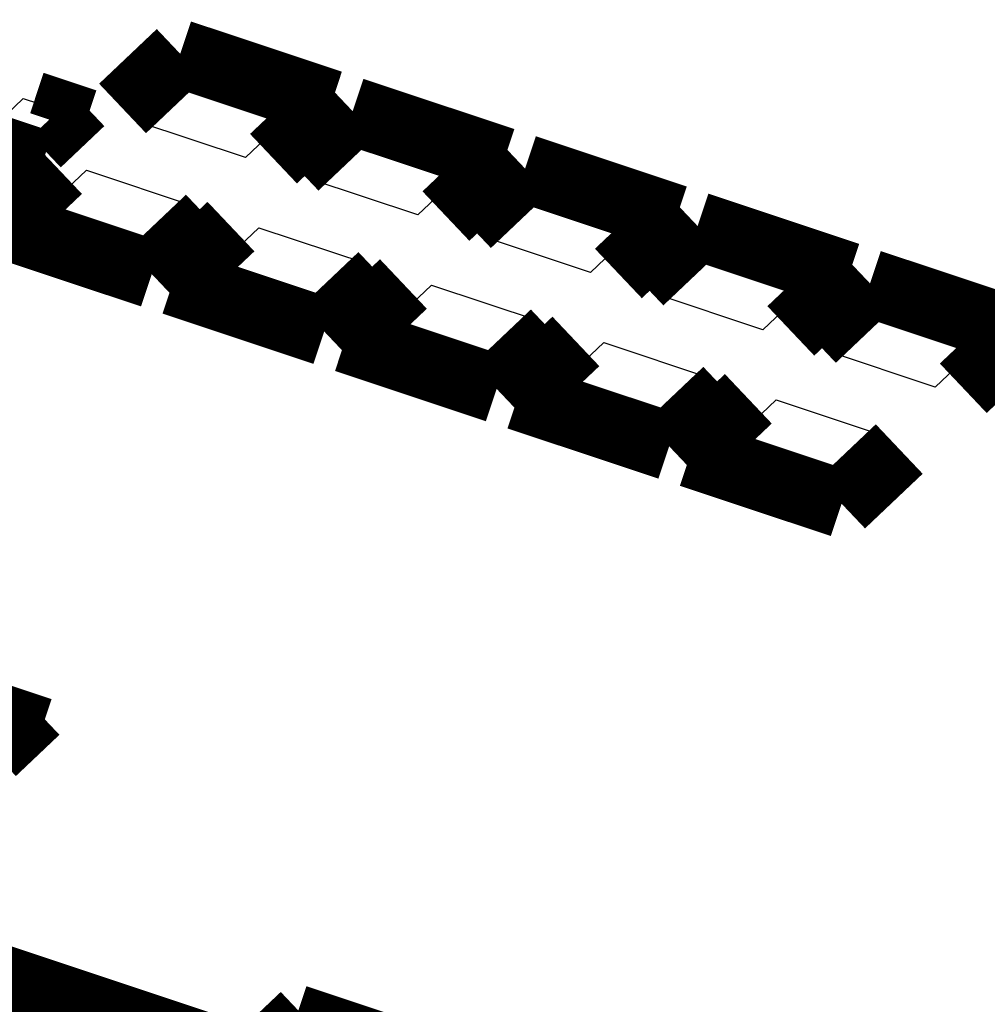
# Model space of a CAD drawing. Extents: x 0 to 1189, y 0 to 841.
# Tile 98 of 256: x 577.87 to 581.3, y 320.2 to 323.69. Entities that reach past the tile are written whole.
import ezdxf

# ---------------------------------------------------------------- set-up
doc = ezdxf.new("R2010")
doc.units = 0
doc.header["$LTSCALE"] = 65.395
doc.layers.get('0').update_dxf_attribs({"linetype": 'CONTINUOUS'})

msp = doc.modelspace()

# ---------------------------------------------------------------- linework, layer by layer
at = {"color": 7, "linetype": 'Continuous'}
for p, q in [((578.2897, 323.3286), (578.4714, 323.5008)), ((578.4714, 323.5008), (578.8535, 323.3736)), ((577.7843, 323.3165), (577.8842, 323.4112)), ((577.8842, 323.4112), (578.0463, 323.3572)), ((578.8535, 323.3736), (578.6719, 323.2015)), ((578.0463, 323.3572), (577.9464, 323.2625)), ((578.6719, 323.2015), (578.2897, 323.3286)), ((577.9464, 323.2625), (577.7843, 323.3165)), ((578.9011, 323.1252), (579.0828, 323.2973)), ((579.0828, 323.2973), (579.4649, 323.1702)), ((577.9264, 322.9842), (578.1081, 323.1564)), ((578.1081, 323.1564), (578.4902, 323.0293)), ((579.4649, 323.1702), (579.2832, 322.998)), ((579.2832, 322.998), (578.9011, 323.1252)), ((579.5125, 322.9218), (579.6942, 323.0939)), ((579.6942, 323.0939), (580.0763, 322.9668)), ((578.4902, 323.0293), (578.3085, 322.8571)), ((578.3085, 322.8571), (577.9264, 322.9842)), ((578.5378, 322.7808), (578.7195, 322.953)), ((578.7195, 322.953), (579.1016, 322.8259)), ((580.0763, 322.9668), (579.8946, 322.7946)), ((579.8946, 322.7946), (579.5125, 322.9218)), ((580.1239, 322.7184), (580.3056, 322.8905)), ((580.3056, 322.8905), (580.6877, 322.7634)), ((579.1016, 322.8259), (578.9199, 322.6537)), ((578.9199, 322.6537), (578.5378, 322.7808)), ((579.1492, 322.5774), (579.3308, 322.7496)), ((579.3308, 322.7496), (579.713, 322.6225)), ((580.6877, 322.7634), (580.506, 322.5912)), ((580.506, 322.5912), (580.1239, 322.7184)), ((580.7353, 322.5149), (580.917, 322.6871)), ((580.917, 322.6871), (581.2991, 322.56)), ((579.713, 322.6225), (579.5313, 322.4503)), ((579.5313, 322.4503), (579.1492, 322.5774)), ((581.2991, 322.56), (581.1174, 322.3878)), ((579.7606, 322.374), (579.9422, 322.5462)), ((579.9422, 322.5462), (580.3243, 322.419)), ((581.1174, 322.3878), (580.7353, 322.5149)), ((580.3243, 322.419), (580.1427, 322.2469)), ((580.1427, 322.2469), (579.7606, 322.374)), ((580.372, 322.1706), (580.5536, 322.3428)), ((580.5536, 322.3428), (580.9357, 322.2156)), ((580.9357, 322.2156), (580.7541, 322.0435)), ((580.7541, 322.0435), (580.372, 322.1706)), ((577.725, 321.2543), (577.8872, 321.2003)), ((577.8872, 321.2003), (577.7873, 321.1056)), ((577.5806, 320.3079), (577.8863, 320.2062)), ((577.8863, 320.2062), (577.6592, 319.991))]:
    msp.add_line(p, q, dxfattribs=at)
for points, const_width in [([(578.236, 323.3755), (578.4404, 323.5692)], 0.2416), ([(578.4404, 323.5692), (578.9754, 323.3912)], 0.2416), ([(578.1194, 323.3678), (577.9322, 323.4301)], 0.151), ([(578.9754, 323.3912), (578.771, 323.1975)], 0.2416), ([(578.8474, 323.1721), (579.0518, 323.3658)], 0.2416), ([(579.0518, 323.3658), (579.5867, 323.1878)], 0.2416), ([(577.965, 323.2214), (578.1194, 323.3678)], 0.151), ([(577.7778, 323.2837), (577.965, 323.2214)], 0.151), ([(577.9378, 323.1956), (577.7505, 323.2579)], 0.151), ([(579.5867, 323.1878), (579.3824, 322.9941)], 0.2416), ([(578.0089, 323.1603), (577.8046, 322.9666)], 0.2416), ([(577.7834, 323.0493), (577.9378, 323.1956)], 0.151), ([(579.6632, 323.1624), (579.4588, 322.9687)], 0.2416), ([(580.1981, 322.9844), (579.6632, 323.1624)], 0.2416), ([(577.8046, 322.9666), (578.3395, 322.7886)], 0.2416), ([(578.3395, 322.7886), (578.5439, 322.9823)], 0.2416), ([(579.9938, 322.7907), (580.1981, 322.9844)], 0.2416), ([(580.2746, 322.959), (580.0702, 322.7653)], 0.2416), ([(580.8095, 322.781), (580.2746, 322.959)], 0.2416), ([(578.6203, 322.9569), (578.416, 322.7632)], 0.2416), ([(578.416, 322.7632), (578.9509, 322.5852)], 0.2416), ([(578.9509, 322.5852), (579.1553, 322.7789)], 0.2416), ([(579.0273, 322.5598), (579.2317, 322.7535)], 0.2416), ([(580.6051, 322.5873), (580.8095, 322.781)], 0.2416), ([(580.8859, 322.7556), (580.6816, 322.5619)], 0.2416), ([(581.4209, 322.5776), (580.8859, 322.7556)], 0.2416), ([(579.7667, 322.5755), (579.5623, 322.3818)], 0.2416), ([(581.2165, 322.3839), (581.4209, 322.5776)], 0.2416), ([(579.5623, 322.3818), (579.0273, 322.5598)], 0.2416), ([(579.6387, 322.3564), (579.8431, 322.5501)], 0.2416), ([(580.3781, 322.3721), (580.1737, 322.1784)], 0.2416), ([(580.1737, 322.1784), (579.6387, 322.3564)], 0.2416), ([(580.2501, 322.153), (580.4545, 322.3467)], 0.2416), ([(580.9895, 322.1687), (580.7851, 321.975)], 0.2416), ([(580.7851, 321.975), (580.2501, 322.153)], 0.2416), ([(577.9603, 321.2109), (577.7731, 321.2732)], 0.151), ([(577.8059, 321.0646), (577.9603, 321.2109)], 0.151), ([(577.6186, 321.1269), (577.8059, 321.0646)], 0.151), ([(578.6195, 320.0204), (577.5496, 320.3764)], 0.2416), ([(578.8592, 320.1791), (578.6775, 320.0069)], 0.1812), ([(579.2413, 320.052), (578.8592, 320.1791)], 0.1812)]:
    msp.add_lwpolyline(points, dxfattribs=dict(at, const_width=const_width))

doc.saveas('drawing.dxf')
